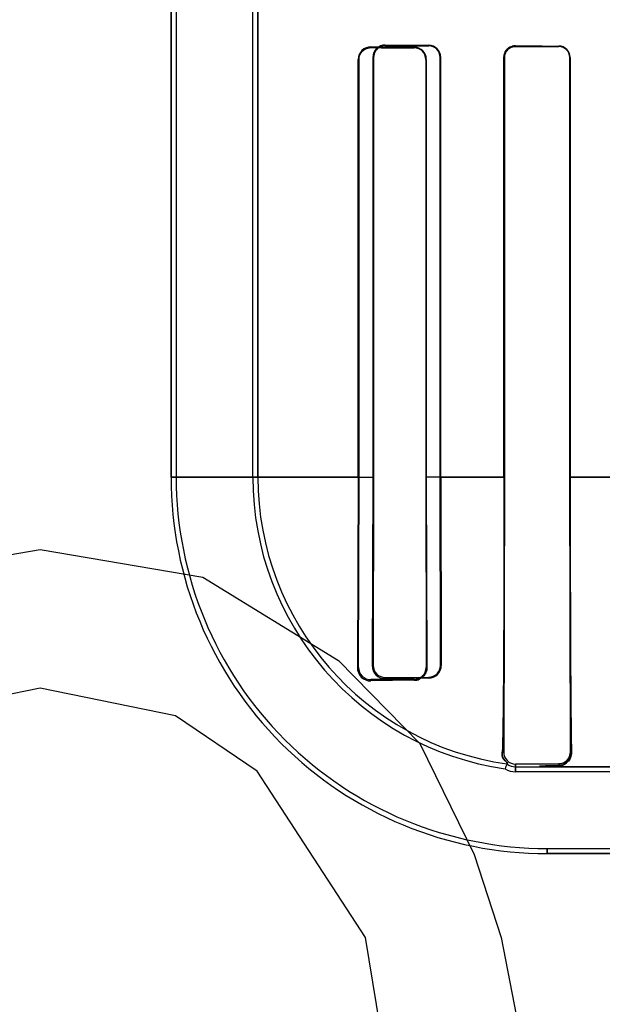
# Model space of a CAD drawing. Header units: millimetres. Extents: x 0 to 297, y 0 to 210.
# Tile 164 of 256: x 58.256 to 58.417, y 157.194 to 157.466. Entities that reach past the tile are written whole.
import ezdxf

# ---------------------------------------------------------------- set-up
doc = ezdxf.new("R2010")
doc.units = ezdxf.units.MM
doc.header["$LTSCALE"] = 16.335
doc.layers.get('0').update_dxf_attribs({"linetype": 'CONTINUOUS'})
for name, color, linetype in [('AXES_REF', 7, 'CONTINUOUS'), ('INTFCLR_1', 7, 'CONTINUOUS'), ('INTFCLR_72935', 7, 'CONTINUOUS')]:
    doc.layers.add(name, color=color, linetype=linetype)

msp = doc.modelspace()

# ---------------------------------------------------------------- linework, layer by layer
at = {"color": 7, "linetype": 'Continuous'}
for p, q in [((58.21614935, 157.3116389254), (58.26114935, 157.319298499)), ((58.26114935, 157.319298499), (58.30614935, 157.3116389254)), ((58.30614935, 157.3116389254), (58.3436494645, 157.2886602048)), ((58.3436494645, 157.2886602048), (58.3661494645, 157.2656814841)), ((58.26114935, 157.2810006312), (58.22364940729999, 157.2733410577)), ((58.2986494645, 157.2733410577), (58.26114935, 157.2810006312)), ((58.3211494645, 157.2580219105), (58.2986494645, 157.2733410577)), ((58.3661494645, 157.2656814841), (58.38114940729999, 157.2350431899)), ((58.35114935, 157.2120644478), (58.3211494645, 157.2580219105)), ((58.38114940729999, 157.2350431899), (58.3886494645, 157.2120644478)), ((58.35864940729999, 157.1661070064), (58.35114935, 157.2120644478)), ((58.3886494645, 157.2120644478), (58.39614935, 157.17376658))]:
    msp.add_line(p, q, dxfattribs=at)
for radius in [7.756662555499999, 7.756, 7.706331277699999]:
    msp.add_circle((57.52239940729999, 154.539298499), radius, dxfattribs=at)
msp.add_arc((57.52239940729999, 154.539298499), 7.68, 278.2771290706, 261.7228709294, dxfattribs=at)
at = {"layer": 'AXES_REF', "color": 9, "linetype": 'Continuous'}
for radius in [7.075609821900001, 4.7428614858]:
    msp.add_circle((57.52239940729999, 154.539298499), radius, dxfattribs=at)
at = {"layer": 'INTFCLR_1', "color": 6, "linetype": 'Continuous'}
for p, q in [((58.2973814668, 159.4752871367), (58.2973814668, 157.3392871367)), ((58.2987920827, 159.4753006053), (58.2987920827, 157.3392871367)), ((58.319970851, 157.3392871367), (58.319970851, 157.4733596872)), ((58.32138146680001, 157.4733596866), (58.32138146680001, 157.3392871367)), ((58.3894201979, 157.3392871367), (58.3894201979, 157.4552871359)), ((58.3895652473, 157.3392871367), (58.3895652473, 157.4552871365)), ((58.40760464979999, 157.4552871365), (58.40760464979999, 157.3392871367)), ((58.40773583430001, 157.4552871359), (58.40773583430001, 157.3392871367)), ((58.3491454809, 157.3392871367), (58.3491454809, 157.4547295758)), ((58.3493482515, 157.3392871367), (58.3493482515, 157.4547295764)), ((58.36778839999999, 157.4547295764), (58.36778839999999, 157.3392871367)), ((58.3679543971, 157.4547295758), (58.3679543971, 157.3392871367)), ((58.3491454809, 157.3392871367), (58.3488971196, 157.2867295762)), ((58.3492346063, 157.2867295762), (58.3493482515, 157.3392871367)), ((58.36778839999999, 157.3392871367), (58.36788367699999, 157.2867295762)), ((58.3679543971, 157.3392871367), (58.3681199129, 157.2867295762)), ((58.3893608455, 157.2632871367), (58.3895652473, 157.3392871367)), ((58.40760464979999, 157.3392871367), (58.40778819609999, 157.2632871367)), ((58.3646230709, 157.2834340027), (58.3526230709, 157.283349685)), ((58.3646230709, 157.2831649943), (58.3526230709, 157.2830070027)), ((58.4046230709, 157.2600845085), (58.3926230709, 157.2600189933)), ((58.3926230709, 157.2592871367), (58.4013814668, 157.2592871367)), ((58.5926955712, 157.2578765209), (58.3926230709, 157.2578765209)), ((58.4013814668, 157.2366977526), (59.0758646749, 157.2366977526))]:
    msp.add_line(p, q, dxfattribs=at)
at = {"layer": 'INTFCLR_1', "color": 9, "linetype": 'Continuous'}
for p, q in [((58.3526230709, 157.4581766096), (58.3526230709, 157.4579833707)), ((58.3646230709, 157.4579122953), (58.3646230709, 157.4580839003)), ((58.3926230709, 157.4584731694), (58.3926230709, 157.4583313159)), ((58.4046230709, 157.4582806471), (58.4046230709, 157.4584142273)), ((58.3895652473, 157.4552871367), (58.389420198, 157.4552871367)), ((58.4077358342, 157.4552871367), (58.40760464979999, 157.4552871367)), ((58.3493482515, 157.4547295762), (58.3491454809, 157.4547295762)), ((58.3679543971, 157.4547295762), (58.36778839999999, 157.4547295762)), ((58.3493497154, 157.3392854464), (58.2973814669, 157.3392854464)), ((58.3895657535, 157.3392854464), (58.3677882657, 157.3392854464)), ((58.4297223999, 157.3392854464), (58.4076054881, 157.3392854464)), ((58.3488971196, 157.2867295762), (58.3492346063, 157.2867295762)), ((58.36788367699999, 157.2867295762), (58.3681199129, 157.2867295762)), ((58.3526230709, 157.283349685), (58.3526230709, 157.2830070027)), ((58.3646230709, 157.2831649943), (58.3646230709, 157.2834340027)), ((58.3893608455, 157.2632871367), (58.3889530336, 157.2632871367)), ((58.40778819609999, 157.2632871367), (58.40810575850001, 157.2632871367)), ((58.3926230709, 157.2600189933), (58.3926230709, 157.2578765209)), ((58.4013814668, 157.2592871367), (58.5926956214, 157.2592871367)), ((58.4046230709, 157.2595748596), (58.4046230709, 157.2600845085)), ((58.4013814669, 157.2352871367), (58.4013814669, 157.2366977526)), ((58.4013821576, 157.2352871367), (59.0758640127, 157.2352871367))]:
    msp.add_line(p, q, dxfattribs=at)
at = {"layer": 'INTFCLR_1', "color": 7, "linetype": 'Continuous'}
for p, q in [((58.4046230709, 157.2595748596), (58.4054335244, 157.2596937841)), ((58.4054335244, 157.2596937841), (58.4059688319, 157.2598890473)), ((58.4059688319, 157.2598890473), (58.4064543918, 157.2601574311))]:
    msp.add_line(p, q, dxfattribs=at)
for points in [[(58.35164408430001, 157.4578391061), (58.3517403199, 157.4578671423), (58.3518395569, 157.4578927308), (58.3519417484, 157.4579156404), (58.352046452, 157.4579355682), (58.3521539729, 157.4579523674), (58.3522653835, 157.4579659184), (58.3523809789, 157.4579758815), (58.3525002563, 157.4579818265), (58.3526230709, 157.4579833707)], [(58.3926230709, 157.4584731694), (58.3924994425, 157.4584714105), (58.39237921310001, 157.4584650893), (58.3922625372, 157.4584545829), (58.3921499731, 157.458440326), (58.3920411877, 157.4584226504), (58.39193498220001, 157.4584016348), (58.39183101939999, 157.4583773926), (58.3917298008, 157.4583502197), (58.39163138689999, 157.4583203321)], [(58.3916483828, 157.4581756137), (58.3917484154, 157.4582069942), (58.39185071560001, 157.4582352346), (58.3919551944, 157.4582601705), (58.3920616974, 157.4582816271), (58.3921701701, 157.4582994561), (58.3922806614, 157.458313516), (58.3923930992, 157.4583236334), (58.3925072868, 157.4583296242), (58.3926230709, 157.4583313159)]]:
    msp.add_lwpolyline(points, dxfattribs=at)
at = {"layer": 'INTFCLR_1', "color": 6, "linetype": 'Continuous'}
for centre, radius, start, end in [((58.3525931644, 157.4547290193), 0.0034477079, 89.5029934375, 179.9907510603), ((58.3645997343, 157.4547293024), 0.0033546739, 0.004669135, 89.60142238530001), ((58.36460551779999, 157.4547294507), 0.0031828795, 0.002263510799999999, 89.6840234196), ((58.40460862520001, 157.4552870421), 0.0031272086, 0.0017184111, 89.7353323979), ((58.4046110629, 157.4552870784), 0.0029935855, 0.0011126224, 89.77017055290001), ((58.4013814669, 157.3392871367), 0.104, 180.0000000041, 270.0000000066), ((58.4013814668, 157.3392871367), 0.1025893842, 179.9999997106, 270.0000003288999), ((58.4013814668, 157.3392871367), 0.0814106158, 179.9999996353, 261.772076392), ((58.4013814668, 157.3392871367), 0.08, 179.9999999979, 262.003857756), ((58.3525582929, 157.2866679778), 0.0036615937, 179.036103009, 271.0136967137), ((58.35259737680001, 157.2867124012), 0.0033628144, 179.7073702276, 270.4377810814), ((58.3646015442, 157.2867160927), 0.0032821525, 270.3757877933, 0.2353780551), ((58.3926046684, 157.2632628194), 0.0032439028, 179.5704909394, 270.3250410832), ((58.4308234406, 157.2435985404), 0.0437847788, 157.9091725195, 159.8039500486), ((58.3926230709, 157.2632871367), 0.004, 233.6632837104, 270.000000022), ((58.3926230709, 157.2632871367), 0.0054106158, 237.6848765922, 269.9999976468)]:
    msp.add_arc(centre, radius, start, end, dxfattribs=at)
at = {"layer": 'INTFCLR_1', "color": 7, "linetype": 'Continuous'}
msp.add_arc((58.3645841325, 157.2867004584), 0.0035359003, 313.5366186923, 0.4718302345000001, dxfattribs=at)
at = {"layer": 'INTFCLR_1', "color": 6, "linetype": 'Continuous'}
for centre, major_axis, start_param, end_param in [((58.7386230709, 157.4587295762), (0.4172416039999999, 0), -2.752156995, -2.682292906), ((58.7386230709, 157.4587295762), (0.441241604, 0), -2.6358278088, -2.5822577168), ((58.7386230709, 157.4592871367), (0.4172416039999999, 0), -2.5485709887, -2.4989177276), ((58.7386230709, 157.4592871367), (0.441241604, 0), -2.4721230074, -2.4294368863)]:
    msp.add_ellipse(centre, major_axis=major_axis, ratio=0.0034906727, start_param=start_param, end_param=end_param, dxfattribs=at)
at = {"layer": 'INTFCLR_1', "color": 7, "linetype": 'Continuous'}
for points, knots in [([(58.3493482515, 157.4547295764), (58.3493484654, 157.455176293), (58.34954821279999, 157.456118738), (58.3505772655, 157.4575207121), (58.3518682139, 157.4579784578), (58.3526230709, 157.4579833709)], [0, 0, 0, 0, 0.2647708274, 0.5525836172, 1, 1, 1, 1]), ([(58.39163138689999, 157.4583203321), (58.3911504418, 157.4581657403), (58.3899810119, 157.4574646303), (58.3894201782, 157.4560942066), (58.389420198, 157.4552871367)], [0, 0, 0, 0, 0.3849724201, 1, 1, 1, 1]), ([(58.3894201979, 157.4552871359), (58.3894202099, 157.4557921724), (58.3896906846, 157.456907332), (58.3908958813, 157.4581727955), (58.39206844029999, 157.4584662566), (58.3926230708, 157.4584731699)], [0, 0, 0, 0, 0.3052961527, 0.6646980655, 1, 1, 1, 1]), ([(58.3895652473, 157.4552871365), (58.38956507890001, 157.4558165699), (58.38984080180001, 157.4568346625), (58.3909646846, 157.458020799), (58.3920423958, 157.4583215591), (58.392623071, 157.4583313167)], [0, 0, 0, 0, 0.335149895, 0.6323603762, 1, 1, 1, 1]), ([(58.3681199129, 157.2867295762), (58.3681232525, 157.2862534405), (58.3679289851, 157.2852762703), (58.3668749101, 157.2837369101), (58.36547930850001, 157.2831816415), (58.3646230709, 157.2831649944)], [0, 0, 0, 0, 0.2614545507, 0.5297474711, 1, 1, 1, 1]), ([(58.40810575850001, 157.2632871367), (58.4080799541, 157.2627570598), (58.4079296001, 157.261755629), (58.4068412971, 157.260206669), (58.405495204, 157.2595982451), (58.4046230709, 157.2595748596)], [0, 0, 0, 0, 0.2864291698, 0.5291276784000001, 1, 1, 1, 1]), ([(58.4077899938, 157.2632850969), (58.4077968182, 157.262823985), (58.4075892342, 157.2618975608), (58.40658313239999, 157.2605473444), (58.4053558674, 157.2600851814), (58.4046235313, 157.2600838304)], [0, 0, 0, 0, 0.2803691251, 0.5547668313, 1, 1, 1, 1]), ([(58.4072694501, 157.2615252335), (58.4070036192, 157.2611185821), (58.4062267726, 157.260373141), (58.4051728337, 157.260087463), (58.4046230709, 157.2600845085)], [0, 0, 0, 0, 0.4691290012, 1, 1, 1, 1])]:
    msp.add_open_spline(points, degree=3, knots=knots, dxfattribs=at)
at = {"layer": 'INTFCLR_1', "color": 6, "linetype": 'Continuous'}
for points, knots in [([(58.389420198, 157.3392871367), (58.389420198, 157.3385812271), (58.3894200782, 157.3371689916), (58.389419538, 157.3350495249), (58.38941863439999, 157.3329274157), (58.38941736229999, 157.3308013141), (58.3894157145, 157.3286700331), (58.3894136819, 157.3265324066), (58.38941125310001, 157.3243874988), (58.38940841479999, 157.3222343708), (58.3894051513, 157.3200724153), (58.38940144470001, 157.3179009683), (58.389397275, 157.3157198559), (58.3893926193, 157.3135288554), (58.389387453, 157.3113283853), (58.38938174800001, 157.3091187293), (58.3893754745, 157.3069009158), (58.38936859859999, 157.3046758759), (58.3893610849, 157.3024454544), (58.389352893, 157.3002113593), (58.3893439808, 157.297976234), (58.3893343, 157.295742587), (58.3893237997, 157.2935139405), (58.3893124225, 157.2912939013), (58.3893001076, 157.2890871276), (58.3892867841, 157.2868981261), (58.38927237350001, 157.2847321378), (58.389256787, 157.2825950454), (58.389239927, 157.2804936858), (58.3892216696, 157.2784341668), (58.3892018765, 157.276424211), (58.38918043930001, 157.2744774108), (58.3891573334, 157.272614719), (58.3891326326, 157.2708613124), (58.38910646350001, 157.2692380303), (58.3890715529, 157.2673645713), (58.3890265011, 157.2653969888), (58.3889792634, 157.2639233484), (58.3889530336, 157.2632871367)], [0, 0, 0, 0, 0.0278636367, 0.055743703, 0.0836595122, 0.1116274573, 0.1396651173, 0.1677853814, 0.1960038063, 0.2243288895, 0.2527736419, 0.2813405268, 0.3100402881, 0.3388665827, 0.3678238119, 0.3968973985, 0.4260863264, 0.4553656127, 0.4847245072, 0.5141259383, 0.5435503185, 0.572949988, 0.6022931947, 0.6315203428, 0.6605804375, 0.6894002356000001, 0.7179261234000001, 0.7460781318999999, 0.7737577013, 0.8008735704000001, 0.8273745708, 0.8530984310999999, 0.8777222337, 0.9009042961, 0.9223156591, 0.9418046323, 0.9748661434, 1, 1, 1, 1]), ([(58.4077358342, 157.3392871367), (58.4077358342, 157.3385304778), (58.4077359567, 157.3370169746), (58.4077365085, 157.3347461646), (58.4077374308, 157.3324741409), (58.40773872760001, 157.3302002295), (58.40774040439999, 157.3279240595), (58.4077424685, 157.3256450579), (58.4077449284, 157.3233631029), (58.4077477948, 157.3210777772), (58.4077510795, 157.3187892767), (58.4077547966, 157.3164974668), (58.40775896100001, 157.3142029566), (58.4077635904, 157.3119060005), (58.4077687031, 157.3096076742), (58.4077743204, 157.3073087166), (58.4077804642, 157.3050107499), (58.4077871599, 157.3027150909), (58.4077944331, 157.3004239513), (58.40780231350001, 157.2981393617), (58.4078108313, 157.2958641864), (58.40782002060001, 157.293601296), (58.40782991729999, 157.291354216), (58.4078405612, 157.2891266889), (58.40785199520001, 157.2869229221), (58.4078642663, 157.284747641), (58.40787742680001, 157.2826059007), (58.40789153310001, 157.2805034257), (58.4079066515, 157.2784460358), (58.40792285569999, 157.2764402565), (58.4079402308, 157.2744930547), (58.4079588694, 157.2726127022), (58.40797889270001, 157.2708065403), (58.4080004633, 157.2690822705), (58.4080236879, 157.2674528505), (58.40805542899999, 157.2655309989), (58.40808340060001, 157.2641551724), (58.40810575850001, 157.2632871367)], [0, 0, 0, 0, 0.0298673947, 0.0597421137, 0.0896350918, 0.1195503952, 0.1494996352, 0.1794817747, 0.2095088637, 0.239574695, 0.269689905, 0.2998423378, 0.3300388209, 0.3602606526, 0.3905096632, 0.4207602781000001, 0.4510070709, 0.4812170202, 0.5113766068, 0.5414450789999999, 0.5713965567, 0.6011846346, 0.6307682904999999, 0.6600958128, 0.6891122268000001, 0.7177581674, 0.7459614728, 0.7736541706, 0.8007504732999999, 0.8271744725, 0.8528303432, 0.8776149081, 0.901400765, 0.9241288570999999, 0.9456818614, 0.9657248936, 1, 1, 1, 1]), ([(58.3902529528, 157.2600649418), (58.3908079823, 157.2599869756), (58.38869183, 157.2617436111), (58.3889275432, 157.262668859), (58.3889530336, 157.2632871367)], [0, 0, 0, 0, 0.4752712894, 1, 1, 1, 1]), ([(58.4046230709, 157.2595748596), (58.4040859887, 157.2595655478), (58.4027619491, 157.2595452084), (58.4013779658, 157.2594950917), (58.39816108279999, 157.2594710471), (58.40068213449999, 157.2592871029), (58.4013814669, 157.2592871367)], [0, 0, 0, 0, 0.2167826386, 0.5038179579, 0.7177707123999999, 1, 1, 1, 1])]:
    msp.add_open_spline(points, degree=3, knots=knots, dxfattribs=at)
at = {"layer": 'INTFCLR_1', "color": 7, "linetype": 'Continuous'}
for points in [[(58.3646230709, 157.2831649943), (58.36509258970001, 157.2831701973), (58.36566003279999, 157.2831370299), (58.36600036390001, 157.283460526)], [(58.40778819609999, 157.2632871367), (58.4077921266, 157.262674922), (58.4076044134, 157.2620376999), (58.4072694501, 157.2615252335)]]:
    msp.add_open_spline(points, degree=3, dxfattribs=at)
at = {"layer": 'INTFCLR_72935', "color": 6, "linetype": 'Continuous'}
for p, q in [((58.2973814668, 157.3392871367), (58.2973814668, 159.4752871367)), ((58.2987920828, 159.4753140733), (58.2987920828, 157.3392871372)), ((58.3199708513, 157.3392871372), (58.3199708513, 157.4771345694)), ((58.32138146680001, 157.3392871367), (58.32138146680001, 157.4757024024)), ((58.3531807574, 157.4552871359), (58.3531807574, 157.3392871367)), ((58.35337399, 157.4552871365), (58.35337399, 157.3392871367)), ((58.3717672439, 157.3392871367), (58.3717672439, 157.4552871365)), ((58.37192821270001, 157.3392871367), (58.37192821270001, 157.4552871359)), ((58.389420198, 157.4552871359), (58.389420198, 157.3392871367)), ((58.3895652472, 157.4552871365), (58.3895652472, 157.3392871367)), ((58.40760464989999, 157.3392871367), (58.40760464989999, 157.4552871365)), ((58.4077358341, 157.3392871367), (58.4077358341, 157.4552871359)), ((58.3531807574, 157.3392871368), (58.3529669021, 157.2872871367)), ((58.35337399, 157.3392871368), (58.3532676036, 157.2872871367)), ((58.3718577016, 157.2872871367), (58.371767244, 157.3392871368)), ((58.37192821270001, 157.3392871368), (58.3720813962, 157.2872871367)), ((58.3895652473, 157.3392871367), (58.3893608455, 157.2632871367)), ((58.40778819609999, 157.2632871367), (58.40760464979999, 157.3392871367)), ((58.3566230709, 157.283939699), (58.3686230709, 157.2840194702)), ((58.3926230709, 157.2600189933), (58.4046230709, 157.2600845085)), ((58.3926230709, 157.2592871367), (58.4013814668, 157.2592871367)), ((58.5964705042, 157.2578765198), (58.3926230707, 157.2578765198)), ((58.4013814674, 157.2366977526), (59.0758646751, 157.2366977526))]:
    msp.add_line(p, q, dxfattribs=at)
at = {"layer": 'INTFCLR_72935', "color": 9, "linetype": 'Continuous'}
for p, q in [((58.3566230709, 157.4585162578), (58.3566230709, 157.4587013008)), ((58.3686230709, 157.4586139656), (58.3686230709, 157.4584479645)), ((58.3926230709, 157.4583313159), (58.3926230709, 157.4584731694)), ((58.4046230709, 157.4584142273), (58.4046230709, 157.4582806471)), ((58.3531807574, 157.4552871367), (58.35337399, 157.4552871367)), ((58.371767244, 157.4552871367), (58.37192821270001, 157.4552871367)), ((58.389420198, 157.4552871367), (58.3895652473, 157.4552871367)), ((58.40760464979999, 157.4552871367), (58.4077358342, 157.4552871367)), ((58.2973814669, 157.3392854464), (58.3533755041, 157.3392854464)), ((58.371767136, 157.3392854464), (58.3895654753, 157.3392854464)), ((58.4076055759, 157.3392854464), (58.4297227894, 157.3392854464)), ((58.3532676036, 157.2872871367), (58.3529669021, 157.2872871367)), ((58.3720813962, 157.2872871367), (58.3718577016, 157.2872871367)), ((58.3566230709, 157.2836339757), (58.3566230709, 157.283939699)), ((58.3686230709, 157.2840194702), (58.3686230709, 157.2837682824)), ((58.3889530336, 157.2632871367), (58.3893608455, 157.2632871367)), ((58.40810575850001, 157.2632871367), (58.40778819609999, 157.2632871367)), ((58.3926230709, 157.2578765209), (58.3926230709, 157.2600189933)), ((58.5926956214, 157.2592871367), (58.4013814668, 157.2592871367)), ((58.4046230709, 157.2600845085), (58.4046230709, 157.2595748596)), ((58.4013814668, 157.2366977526), (58.4013814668, 157.2352871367)), ((59.0758639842, 157.2352871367), (58.4013821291, 157.2352871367))]:
    msp.add_line(p, q, dxfattribs=at)
at = {"layer": 'INTFCLR_72935', "color": 7, "linetype": 'Continuous'}
for p, q in [((58.4054337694, 157.2596938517), (58.4046230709, 157.2595748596)), ((58.4059688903, 157.259889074), (58.4054337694, 157.2596938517)), ((58.4064543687, 157.2601574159), (58.4059688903, 157.259889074))]:
    msp.add_line(p, q, dxfattribs=at)
for points in [[(58.3566230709, 157.4585162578), (58.35650062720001, 157.4585146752), (58.356381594, 157.4585086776), (58.3562661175, 157.4584986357), (58.3561546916, 157.4584849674), (58.3560470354, 157.4584680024), (58.3559421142, 157.4584478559), (58.35583963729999, 157.4584246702), (58.3557400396, 157.4583987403), (58.3556433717, 157.4583702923)], [(58.3916295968, 157.4583197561), (58.3917281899, 157.4583497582), (58.3918295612, 157.4583770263), (58.3919336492, 157.4584013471), (58.3920399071, 157.4584224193), (58.3921487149, 157.4584401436), (58.3922614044, 157.4584544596), (58.39237835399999, 157.4584650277), (58.3924989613, 157.4584713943), (58.3926230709, 157.4584731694)], [(58.3926230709, 157.4583313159), (58.3925140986, 157.4583298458), (58.392404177, 157.4583244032), (58.3922934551, 157.4583148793), (58.39218121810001, 157.458301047), (58.39206851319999, 157.458282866), (58.3919580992, 157.4582608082), (58.3918509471, 157.4582352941), (58.3917462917, 157.4582063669), (58.39164422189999, 157.4581742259)]]:
    msp.add_lwpolyline(points, dxfattribs=at)
at = {"layer": 'INTFCLR_72935', "color": 6, "linetype": 'Continuous'}
for centre, radius, start, end in [((58.3565954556, 157.455286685), 0.003414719, 89.5366368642, 179.9924346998), ((58.36860105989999, 157.4552868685), 0.0033271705, 0.0046049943, 89.6209543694), ((58.36860606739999, 157.4552867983), 0.0031611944, 0.006130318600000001, 89.69181421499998), ((58.4046085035, 157.4552869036), 0.003127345, 0.004255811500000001, 89.73311214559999), ((58.4046110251, 157.4552870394), 0.0029936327, 0.0018586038, 89.7694538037), ((58.4013814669, 157.3392871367), 0.104, 179.9999999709, 269.9999999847), ((58.4013814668, 157.3392871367), 0.1025893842, 179.9999997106, 270.0000003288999), ((58.4013814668, 157.3392871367), 0.0814106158, 179.9999996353, 261.772076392), ((58.4013814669, 157.3392871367), 0.08, 180.0000000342, 262.0038577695), ((58.3565737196, 157.2872406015), 0.0036070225, 179.2608095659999, 270.7839578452), ((58.35659917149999, 157.2872712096), 0.0033315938, 179.7260893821, 270.4110181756), ((58.368589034, 157.287260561), 0.003492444, 270.5584060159, 0.4359939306), ((58.3686027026, 157.2872744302), 0.0032550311, 270.3585310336, 0.2236636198), ((58.39389364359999, 154.4862773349), 2.7976048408, 90.51755584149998, 90.7633349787), ((58.3926047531, 157.2632629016), 0.0032439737, 179.5719527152, 270.3235352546), ((58.4308234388, 157.2435985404), 0.0437847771, 157.909171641, 159.8039492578), ((58.3926230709, 157.2632871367), 0.004, 233.6632837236, 269.9999999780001), ((58.3926230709, 157.2632871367), 0.0054106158, 237.6848765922, 269.9999976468)]:
    msp.add_arc(centre, radius, start, end, dxfattribs=at)
for major_axis, ratio, start_param, end_param in [((0.4172416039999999, 0), 0.0034906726, -2.7276365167, -2.66111961), ((0.441241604, 0), 0.0034906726, -2.6174210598, -2.5653995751), ((0.4172416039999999, 0), 0.0034906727, -2.5485709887, -2.4989177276), ((0.441241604, 0), 0.0034906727, -2.4721230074, -2.4294368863)]:
    msp.add_ellipse((58.7386230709, 157.4592871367), major_axis=major_axis, ratio=ratio, start_param=start_param, end_param=end_param, dxfattribs=at)
at = {"layer": 'INTFCLR_72935', "color": 7, "linetype": 'Continuous'}
for points, knots in [([(58.3566230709, 157.458516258), (58.3561194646, 157.4585123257), (58.3550371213, 157.4582699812), (58.3537294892, 157.4571006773), (58.3533717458, 157.4558997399), (58.35337399, 157.4552871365)], [0, 0, 0, 0, 0.3002249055, 0.6348051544, 1, 1, 1, 1]), ([(58.3926230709, 157.4584731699), (58.3920789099, 157.4584670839), (58.391055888, 157.4582117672), (58.3897898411, 157.457079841), (58.3894177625, 157.4559387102), (58.389420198, 157.4552871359)], [0, 0, 0, 0, 0.3291490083, 0.6059013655, 1, 1, 1, 1]), ([(58.389420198, 157.4552871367), (58.38942019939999, 157.4558031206), (58.3897379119, 157.4571320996), (58.39087175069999, 157.4580756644), (58.3916295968, 157.4583197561)], [0, 0, 0, 0, 0.3932296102, 1, 1, 1, 1]), ([(58.3926230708, 157.4583313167), (58.3920503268, 157.4583233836), (58.39097474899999, 157.4580258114), (58.3898447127, 157.4568446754), (58.3895626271, 157.4558181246), (58.3895652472, 157.4552871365)], [0, 0, 0, 0, 0.3625793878, 0.6638826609, 1, 1, 1, 1]), ([(58.4046227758, 157.260084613), (58.40516881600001, 157.2600851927), (58.4063783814, 157.2604110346), (58.40755397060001, 157.2617122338), (58.40779561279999, 157.2628277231), (58.4077890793, 157.2632859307)], [0, 0, 0, 0, 0.3314894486, 0.7218037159, 1, 1, 1, 1]), ([(58.4046230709, 157.2595748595), (58.4050938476, 157.2595873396), (58.4061200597, 157.2598395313), (58.4076498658, 157.2610132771), (58.4080688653, 157.2624593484), (58.40810575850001, 157.2632871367)], [0, 0, 0, 0, 0.253825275, 0.5534011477, 1, 1, 1, 1]), ([(58.4046230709, 157.2600845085), (58.4050752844, 157.2600869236), (58.4061215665, 157.2603157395), (58.4069534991, 157.2610399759), (58.4072726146, 157.2615300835)], [0, 0, 0, 0, 0.4360587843, 1, 1, 1, 1])]:
    msp.add_open_spline(points, degree=3, knots=knots, dxfattribs=at)
at = {"layer": 'INTFCLR_72935', "color": 6, "linetype": 'Continuous'}
for points, knots in [([(58.389420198, 157.3392871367), (58.389420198, 157.3385812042), (58.3894200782, 157.3371689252), (58.389419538, 157.3350493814), (58.3894186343, 157.3329272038), (58.3894173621, 157.3308010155), (58.3894157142, 157.3286696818), (58.3894136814, 157.326531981), (58.38941125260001, 157.3243870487), (58.38940841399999, 157.3222338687), (58.3894051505, 157.3200719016), (58.3894014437, 157.3179003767), (58.3893972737, 157.3157192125), (58.3893926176, 157.3135280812), (58.3893874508, 157.3113274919), (58.38938174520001, 157.3091176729), (58.389375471, 157.3068997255), (58.3893685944, 157.3046745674), (58.3893610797, 157.3024439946), (58.389352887, 157.3002097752), (58.3893439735, 157.2979744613), (58.3893342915, 157.2957407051), (58.3893237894, 157.2935118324), (58.38931241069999, 157.291291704), (58.3893000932, 157.2890846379), (58.3892867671, 157.2868954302), (58.389272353, 157.2847291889), (58.389256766, 157.2825923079), (58.3892399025, 157.2804907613), (58.3892216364, 157.2784305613), (58.3892018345, 157.2764201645), (58.3891803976, 157.2744738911), (58.3891573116, 157.2726131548), (58.3891326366, 157.2708616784), (58.3891064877, 157.269239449), (58.3890715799, 157.2673658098), (58.3890265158, 157.2653974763), (58.38897926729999, 157.2639234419), (58.3889530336, 157.2632871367)], [0, 0, 0, 0, 0.0278645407, 0.0557454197, 0.0836625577, 0.1116310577, 0.1396702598, 0.1677905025, 0.1960103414, 0.2243350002, 0.2527808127, 0.281347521, 0.3100494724, 0.3388758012, 0.3678359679, 0.3969112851, 0.4261019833, 0.4553830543, 0.4847430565, 0.5141475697, 0.5435726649, 0.5729759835, 0.6023191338, 0.63155162, 0.6606099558, 0.6894377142, 0.7179655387, 0.7461176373, 0.7737868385, 0.8009203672, 0.8274409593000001, 0.8531449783, 0.8777482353, 0.9008934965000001, 0.9222860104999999, 0.9417890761, 0.9748624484, 1, 1, 1, 1]), ([(58.4077358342, 157.3392871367), (58.4077358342, 157.3385304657), (58.4077359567, 157.3370169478), (58.4077365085, 157.3347461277), (58.4077374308, 157.3324741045), (58.40773872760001, 157.3302001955), (58.40774040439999, 157.3279240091), (58.4077424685, 157.325645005), (58.4077449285, 157.3233630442), (58.4077477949, 157.321077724), (58.4077510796, 157.3187892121), (58.4077547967, 157.3164974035), (58.40775896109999, 157.3142028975), (58.4077635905, 157.3119059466), (58.4077687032, 157.3096076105), (58.40777432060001, 157.3073086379), (58.4077804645, 157.3050106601), (58.4077871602, 157.3027149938), (58.4077944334, 157.300423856), (58.40780231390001, 157.2981392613), (58.4078108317, 157.295864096), (58.40782002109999, 157.2936011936), (58.40782991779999, 157.2913541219), (58.4078405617, 157.2891265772), (58.4078519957, 157.2869228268), (58.407864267, 157.2847475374), (58.4078774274, 157.2826058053), (58.40789153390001, 157.2805033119), (58.4079066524, 157.2784459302), (58.4079228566, 157.2764401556), (58.407940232, 157.2744929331), (58.40795887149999, 157.2726124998), (58.4079788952, 157.2708063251), (58.4080004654, 157.2690821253), (58.4080236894, 157.2674527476), (58.4080554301, 157.2655309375), (58.40808340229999, 157.2641551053), (58.40810575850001, 157.2632871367)], [0, 0, 0, 0, 0.0298678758, 0.05974269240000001, 0.0896354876, 0.1195508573, 0.1495001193, 0.1794828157, 0.2095094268, 0.2395754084, 0.2696907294, 0.2998433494, 0.330039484, 0.3602613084, 0.3905104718, 0.4207613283, 0.4510083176, 0.4812182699, 0.5113779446, 0.541446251, 0.5713980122, 0.6011855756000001, 0.6307699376, 0.6600969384, 0.6891138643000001, 0.7177591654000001, 0.74596293, 0.7736554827, 0.8007521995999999, 0.8271756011, 0.8528314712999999, 0.8776174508, 0.9014050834, 0.9241304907, 0.9456816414, 0.96572754, 1, 1, 1, 1]), ([(58.3889530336, 157.2632871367), (58.388927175, 157.2626599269), (58.3886900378, 157.2617387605), (58.3907989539, 157.2599882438), (58.3902529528, 157.2600649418)], [0, 0, 0, 0, 0.5323894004, 1, 1, 1, 1]), ([(58.4046230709, 157.2595748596), (58.404086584, 157.2595655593), (58.4027638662, 157.2595452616), (58.4013808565, 157.2594950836), (58.3981649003, 157.2594714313), (58.40068316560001, 157.2592871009), (58.4013814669, 157.2592871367)], [0, 0, 0, 0, 0.2167233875, 0.5037270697, 0.7179512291, 1, 1, 1, 1])]:
    msp.add_open_spline(points, degree=3, knots=knots, dxfattribs=at)
at = {"layer": 'INTFCLR_72935', "color": 7, "linetype": 'Continuous'}
msp.add_open_spline([(58.4072726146, 157.2615300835), (58.4076056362, 157.2620416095), (58.4077921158, 157.2626767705), (58.40778819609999, 157.2632871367)], degree=3, dxfattribs=at)

doc.saveas('drawing.dxf')
